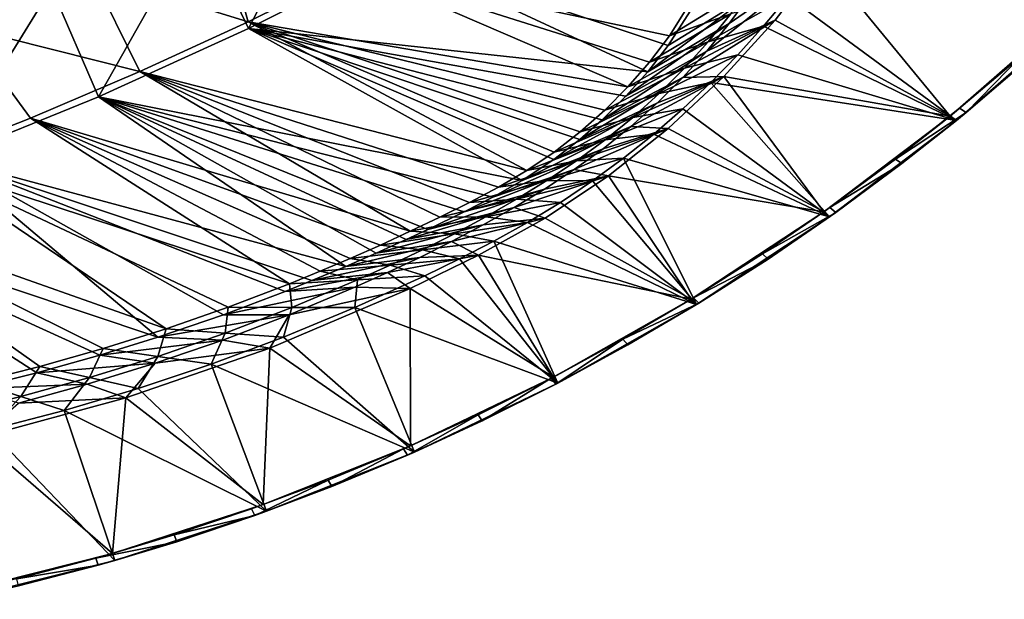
# Model space of a CAD drawing. Header units: metres. Extents: x 0 to 1501, y -1015 to 0.
# Tile 10 of 20: x 766 to 1166, y -993 to -758. Entities that reach past the tile are written whole.
import ezdxf

# ---------------------------------------------------------------- set-up
doc = ezdxf.new("R2010")
doc.units = ezdxf.units.M

msp = doc.modelspace()

# ---------------------------------------------------------------- linework, layer by layer
at = {"layer": 'None'}
for points in [[(719.086121, -769.217773, -406), (542.608215, -218.322891, -406), (779.312256, -744.756042, -406)], [(838.549561, -717.892029, -406), (896.670044, -688.680969, -406), (859.335266, -761.385986, -63)], [(896.670044, -688.680969, -406), (919.173218, -731.311707, -63), (859.335266, -761.385986, -63)], [(846.746521, -715.082458, -377.175201), (795.546326, -738.793762, -377.175201), (859.092834, -758.611267, -60)], [(846.746521, -715.082458, -377.175201), (859.092834, -758.611267, -60), (902.407471, -737.109253, -60)], [(779.312256, -744.756042, -406), (838.549561, -717.892029, -406), (798.335693, -789.049133, -63)], [(838.549561, -717.892029, -406), (859.335266, -761.385986, -63), (798.335693, -789.049133, -63)], [(919.173218, -731.311707, -63), (1021.486755, -778.882874, -63), (859.335266, -761.385986, -63)], [(1044.204346, -745.420532, -63), (1029.776001, -768.222229, -63), (919.173218, -731.311707, -63)], [(1029.776001, -768.222229, -63), (1021.486755, -778.882874, -63), (919.173218, -731.311707, -63)], [(794.202332, -735.731506, -387.314758), (742.317627, -757.611511, -387.314758), (742.7547, -758.700439, -384.897552)], [(794.67688, -736.804626, -384.897552), (794.202332, -735.731506, -387.314758), (742.7547, -758.700439, -384.897552)], [(1054.582153, -759.359131, -32.890083), (1092.078247, -733.313293, -3), (1045.42041, -770.580994, -32.781879)], [(1092.078247, -733.313293, -3), (1073.232544, -757.875977, -3), (1045.42041, -770.580994, -32.781879)], [(1092.078247, -733.313293, -3), (1054.582153, -759.359131, -32.890083), (1063.13562, -747.663696, -33.003674)], [(1144.256226, -796.943237, -3), (1073.232544, -757.875977, -3), (1092.078247, -733.313293, -3)], [(1192.824707, -754.666016, -3), (1144.256226, -796.943237, -3), (1092.078247, -733.313293, -3)], [(794.67688, -736.804626, -384.897552), (742.7547, -758.700439, -384.897552), (743.109802, -759.585022, -382.385681)], [(795.062439, -737.676331, -382.385681), (794.67688, -736.804626, -384.897552), (743.109802, -759.585022, -382.385681)], [(795.062439, -737.676331, -382.385681), (743.109802, -759.585022, -382.385681), (743.380188, -760.258545, -379.803467)], [(795.355957, -738.340149, -379.803467), (795.062439, -737.676331, -382.385681), (743.380188, -760.258545, -379.803467)], [(795.355957, -738.340149, -379.803467), (743.380188, -760.258545, -379.803467), (743.555603, -760.717468, -377.175201)], [(795.546326, -738.793762, -377.175201), (795.355957, -738.340149, -379.803467), (743.555603, -760.717468, -377.175201)], [(795.546326, -738.793762, -377.175201), (743.555603, -760.717468, -377.175201), (815.174988, -778.852722, -60)], [(795.546326, -738.793762, -377.175201), (815.174988, -778.852722, -60), (859.092834, -758.611267, -60)], [(859.092834, -758.611267, -60), (1013.410522, -785.012451, -60), (902.407471, -737.109253, -60)], [(1013.410522, -785.012451, -60), (1022.190369, -774.941223, -60), (902.407471, -737.109253, -60)], [(902.407471, -737.109253, -60), (1022.190369, -774.941223, -60), (1030.303833, -764.325867, -60)], [(1030.303833, -764.325867, -60), (1044.400269, -741.640869, -60), (902.407471, -737.109253, -60)], [(1044.400269, -741.640869, -60), (1030.303833, -764.325867, -60), (1063.696655, -743.689697, -29.959957)], [(1063.696655, -743.689697, -29.959957), (1030.303833, -764.325867, -60), (1055.170166, -755.422485, -29.956882)], [(719.086121, -769.217773, -406), (779.312256, -744.756042, -406), (736.336487, -814.231079, -63)], [(779.312256, -744.756042, -406), (798.335693, -789.049133, -63), (736.336487, -814.231079, -63)], [(1029.776001, -768.222229, -63), (1063.13562, -747.663696, -33.003674), (1021.486755, -778.882874, -63)], [(1063.13562, -747.663696, -33.003674), (1054.582153, -759.359131, -32.890083), (1021.486755, -778.882874, -63)], [(1029.776001, -768.222229, -63), (1044.204346, -745.420532, -63), (1063.13562, -747.663696, -33.003674)], [(1055.170166, -755.422485, -29.956882), (1046.049316, -766.693115, -29.95381), (1078.499878, -748.3479)], [(1078.499878, -748.3479), (1046.049316, -766.693115, -29.95381), (1068.518921, -760.414673)], [(1068.518921, -760.414673), (1146.89563, -798.663086), (1078.499878, -748.3479)], [(1146.89563, -798.663086), (1195.671875, -756.113037), (1078.499878, -748.3479)], [(1030.303833, -764.325867, -60), (1022.190369, -774.941223, -60), (1055.170166, -755.422485, -29.956882)], [(1055.170166, -755.422485, -29.956882), (1022.190369, -774.941223, -60), (1046.049316, -766.693115, -29.95381)], [(1192.824707, -754.666016, -3), (1173.43689, -772.233582, -45), (1144.256226, -796.943237, -3)], [(815.174988, -778.852722, -60), (972.394226, -819.058228, -60), (859.092834, -758.611267, -60)], [(972.394226, -819.058228, -60), (983.450012, -811.55603, -60), (859.092834, -758.611267, -60)], [(859.092834, -758.611267, -60), (983.450012, -811.55603, -60), (994.000122, -803.357849, -60)], [(994.000122, -803.357849, -60), (1004.000793, -794.497742, -60), (859.092834, -758.611267, -60)], [(1004.000793, -794.497742, -60), (1013.410522, -785.012451, -60), (859.092834, -758.611267, -60)], [(1021.486755, -778.882874, -63), (1054.582153, -759.359131, -32.890083), (1012.637695, -788.86676, -63)], [(1054.582153, -759.359131, -32.890083), (1045.42041, -770.580994, -32.781879), (1012.637695, -788.86676, -63)], [(1045.42041, -770.580994, -32.781879), (1073.232544, -757.875977, -3), (1035.674683, -781.295654, -32.68137)], [(1073.232544, -757.875977, -3), (1052.431152, -780.805908, -3), (1035.674683, -781.295654, -32.68137)], [(1073.232544, -757.875977, -3), (1144.256226, -796.943237, -3), (1052.431152, -780.805908, -3)], [(1146.89563, -798.663086), (1176.202515, -773.793945, -45), (1195.671875, -756.113037)], [(770.690613, -797.816711, -60), (743.555603, -760.717468, -377.175201), (725.676758, -815.487366, -60)], [(743.555603, -760.717468, -377.175201), (770.690613, -797.816711, -60), (815.174988, -778.852722, -60)], [(859.335266, -761.385986, -63), (970.441467, -823.14447, -63), (798.335693, -789.049133, -63)], [(993.857178, -806.422485, -63), (983.328552, -814.553589, -63), (859.335266, -761.385986, -63)], [(983.328552, -814.553589, -63), (970.441467, -823.14447, -63), (859.335266, -761.385986, -63)], [(1021.486755, -778.882874, -63), (1012.637695, -788.86676, -63), (859.335266, -761.385986, -63)], [(859.335266, -761.385986, -63), (1012.637695, -788.86676, -63), (1003.025146, -798.395874, -63)], [(1003.025146, -798.395874, -63), (993.857178, -806.422485, -63), (859.335266, -761.385986, -63)], [(1046.049316, -766.693115, -29.95381), (1036.360229, -777.470032, -29.950735), (1068.518921, -760.414673)], [(1068.518921, -760.414673), (1036.360229, -777.470032, -29.950735), (1058.048706, -772.059326)], [(1146.89563, -798.663086), (1068.518921, -760.414673), (1058.048706, -772.059326)], [(1022.190369, -774.941223, -60), (1013.410522, -785.012451, -60), (1046.049316, -766.693115, -29.95381)], [(1046.049316, -766.693115, -29.95381), (1013.410522, -785.012451, -60), (1036.360229, -777.470032, -29.950735)], [(1012.637695, -788.86676, -63), (1045.42041, -770.580994, -32.781879), (1003.025146, -798.395874, -63)], [(1045.42041, -770.580994, -32.781879), (1035.674683, -781.295654, -32.68137), (1003.025146, -798.395874, -63)], [(1036.360229, -777.470032, -29.950735), (1026.130981, -787.723267, -29.94766), (1058.048706, -772.059326)], [(1058.048706, -772.059326), (1026.130981, -787.723267, -29.94766), (1047.106934, -783.262024)], [(1047.106934, -783.262024), (1146.89563, -798.663086), (1058.048706, -772.059326)], [(1173.43689, -772.233582, -45), (1148.151733, -793.758667, -45), (1144.256226, -796.943237, -3)], [(1146.89563, -798.663086), (1150.808228, -795.458008, -45), (1176.202515, -773.793945, -45)], [(1173.43689, -772.233582, -45), (1150.808228, -795.458008, -45), (1148.151733, -793.758667, -45)], [(1176.202515, -773.793945, -45), (1150.808228, -795.458008, -45), (1173.43689, -772.233582, -45)], [(770.690613, -797.816711, -60), (925.005798, -843.721924, -60), (815.174988, -778.852722, -60)], [(925.005798, -843.721924, -60), (937.056458, -837.946594, -60), (815.174988, -778.852722, -60)], [(815.174988, -778.852722, -60), (937.056458, -837.946594, -60), (949.02002, -831.99292, -60)], [(949.02002, -831.99292, -60), (960.87854, -825.833435, -60), (815.174988, -778.852722, -60)], [(960.87854, -825.833435, -60), (972.394226, -819.058228, -60), (815.174988, -778.852722, -60)], [(1013.410522, -785.012451, -60), (1004.000793, -794.497742, -60), (1036.360229, -777.470032, -29.950735)], [(1036.360229, -777.470032, -29.950735), (1004.000793, -794.497742, -60), (1026.130981, -787.723267, -29.94766)], [(1003.025146, -798.395874, -63), (1035.674683, -781.295654, -32.68137), (993.857178, -806.422485, -63)], [(1035.674683, -781.295654, -32.68137), (1025.380981, -791.479004, -32.593975), (993.857178, -806.422485, -63)], [(1052.431152, -780.805908, -3), (1014.578613, -801.109619, -32.525974), (1025.380981, -791.479004, -32.593975)], [(1052.431152, -780.805908, -3), (1029.810181, -801.942993, -3), (1014.578613, -801.109619, -32.525974)], [(1026.130981, -787.723267, -29.94766), (1015.391357, -797.424561, -29.944588), (1047.106934, -783.262024)], [(1047.106934, -783.262024), (1015.391357, -797.424561, -29.944588), (1035.712158, -794.003723)], [(1035.674683, -781.295654, -32.68137), (1052.431152, -780.805908, -3), (1025.380981, -791.479004, -32.593975)], [(1052.431152, -780.805908, -3), (1092.961792, -835.867798, -3), (1029.810181, -801.942993, -3)], [(1035.712158, -794.003723), (1095.369873, -837.838745), (1047.106934, -783.262024)], [(1095.369873, -837.838745), (1146.89563, -798.663086), (1047.106934, -783.262024)], [(1144.256226, -796.943237, -3), (1092.961792, -835.867798, -3), (1052.431152, -780.805908, -3)], [(1004.000793, -794.497742, -60), (994.000122, -803.357849, -60), (1026.130981, -787.723267, -29.94766)], [(1026.130981, -787.723267, -29.94766), (994.000122, -803.357849, -60), (1015.391357, -797.424561, -29.944588)], [(798.335693, -789.049133, -63), (898.854187, -857.978638, -63), (736.336487, -814.231079, -63)], [(923.280518, -847.091553, -63), (911.109131, -852.616943, -63), (798.335693, -789.049133, -63)], [(911.109131, -852.616943, -63), (898.854187, -857.978638, -63), (798.335693, -789.049133, -63)], [(970.441467, -823.14447, -63), (958.592285, -829.888, -63), (798.335693, -789.049133, -63)], [(798.335693, -789.049133, -63), (958.592285, -829.888, -63), (946.919067, -835.780457, -63)], [(946.919067, -835.780457, -63), (932.0802, -842.971008, -63), (798.335693, -789.049133, -63)], [(932.0802, -842.971008, -63), (923.280518, -847.091553, -63), (798.335693, -789.049133, -63)], [(993.857178, -806.422485, -63), (1025.380981, -791.479004, -32.593975), (983.328552, -814.553589, -63)], [(1025.380981, -791.479004, -32.593975), (1014.578613, -801.109619, -32.525974), (983.328552, -814.553589, -63)], [(1015.391357, -797.424561, -29.944588), (1004.172363, -806.547363, -29.941513), (1035.712158, -794.003723)], [(1035.712158, -794.003723), (1004.172363, -806.547363, -29.941513), (1023.883972, -804.266113)], [(1035.712158, -794.003723), (1023.883972, -804.266113), (1095.369873, -837.838745)], [(1144.256226, -796.943237, -3), (1148.151733, -793.758667, -45), (1122.136963, -814.395935, -45)], [(1150.808228, -795.458008, -45), (1122.136963, -814.395935, -45), (1148.151733, -793.758667, -45)], [(1150.808228, -795.458008, -45), (1124.677979, -816.228455, -45), (1122.136963, -814.395935, -45)], [(1124.677979, -816.228455, -45), (1150.808228, -795.458008, -45), (1146.89563, -798.663086)], [(725.676758, -815.487366, -60), (875.98584, -865.015625, -60), (770.690613, -797.816711, -60)], [(875.98584, -865.015625, -60), (888.358093, -859.965759, -60), (770.690613, -797.816711, -60)], [(770.690613, -797.816711, -60), (888.358093, -859.965759, -60), (900.653931, -854.732727, -60)], [(900.653931, -854.732727, -60), (912.870728, -849.317749, -60), (770.690613, -797.816711, -60)], [(912.870728, -849.317749, -60), (925.005798, -843.721924, -60), (770.690613, -797.816711, -60)], [(994.000122, -803.357849, -60), (983.450012, -811.55603, -60), (1015.391357, -797.424561, -29.944588)], [(1015.391357, -797.424561, -29.944588), (983.450012, -811.55603, -60), (1004.172363, -806.547363, -29.941513)], [(1144.256226, -796.943237, -3), (1122.136963, -814.395935, -45), (1092.961792, -835.867798, -3)], [(1095.369873, -837.838745), (1124.677979, -816.228455, -45), (1146.89563, -798.663086)], [(983.328552, -814.553589, -63), (1014.578613, -801.109619, -32.525974), (970.441467, -823.14447, -63)], [(1014.578613, -801.109619, -32.525974), (1003.306702, -810.166138, -32.483639), (970.441467, -823.14447, -63)], [(1003.306702, -810.166138, -32.483639), (1029.810181, -801.942993, -3), (991.608215, -818.640076, -32.470669)], [(1029.810181, -801.942993, -3), (1005.529602, -821.151123, -3), (991.608215, -818.640076, -32.470669)], [(1029.810181, -801.942993, -3), (1003.306702, -810.166138, -32.483639), (1014.578613, -801.109619, -32.525974)], [(1092.961792, -835.867798, -3), (1005.529602, -821.151123, -3), (1029.810181, -801.942993, -3)], [(983.450012, -811.55603, -60), (972.394226, -819.058228, -60), (1004.172363, -806.547363, -29.941513)], [(1004.172363, -806.547363, -29.941513), (972.394226, -819.058228, -60), (992.506653, -815.067017, -29.938438)], [(1004.172363, -806.547363, -29.941513), (992.506653, -815.067017, -29.938438), (1023.883972, -804.266113)], [(1023.883972, -804.266113), (992.506653, -815.067017, -29.938438), (1011.642395, -814.031738)], [(1023.883972, -804.266113), (1011.642395, -814.031738), (1095.369873, -837.838745)], [(970.441467, -823.14447, -63), (1003.306702, -810.166138, -32.483639), (958.592285, -829.888, -63)], [(1003.306702, -810.166138, -32.483639), (991.608215, -818.640076, -32.470669), (958.592285, -829.888, -63)], [(736.336487, -814.231079, -63), (822.517029, -886.772888, -63), (673.476257, -836.885864, -63)], [(680.171204, -831.849976, -60), (825.788391, -883.362061, -60), (725.676758, -815.487366, -60)], [(825.788391, -883.362061, -60), (851.023376, -874.561523, -60), (725.676758, -815.487366, -60)], [(725.676758, -815.487366, -60), (851.023376, -874.561523, -60), (875.98584, -865.015625, -60)], [(874.229065, -868.132263, -63), (849.168091, -877.609741, -63), (736.336487, -814.231079, -63)], [(849.168091, -877.609741, -63), (822.517029, -886.772888, -63), (736.336487, -814.231079, -63)], [(898.854187, -857.978638, -63), (885.078674, -863.763, -63), (736.336487, -814.231079, -63)], [(736.336487, -814.231079, -63), (885.078674, -863.763, -63), (874.229065, -868.132263, -63)], [(972.394226, -819.058228, -60), (960.87854, -825.833435, -60), (992.506653, -815.067017, -29.938438)], [(992.506653, -815.067017, -29.938438), (960.87854, -825.833435, -60), (980.46283, -823.030457, -29.935366)], [(992.506653, -815.067017, -29.938438), (980.46283, -823.030457, -29.935366), (1011.642395, -814.031738)], [(1011.642395, -814.031738), (980.46283, -823.030457, -29.935366), (999.00824, -823.283997)], [(1011.642395, -814.031738), (999.00824, -823.283997), (1041.327637, -873.46283)], [(1095.369873, -837.838745), (1011.642395, -814.031738), (1041.327637, -873.46283)], [(1122.136963, -814.395935, -45), (1095.423828, -834.120728, -45), (1092.961792, -835.867798, -3)], [(1124.677979, -816.228455, -45), (1095.423828, -834.120728, -45), (1122.136963, -814.395935, -45)], [(958.592285, -829.888, -63), (991.608215, -818.640076, -32.470669), (946.919067, -835.780457, -63)], [(991.608215, -818.640076, -32.470669), (979.542297, -826.582153, -32.478878), (946.919067, -835.780457, -63)], [(991.608215, -818.640076, -32.470669), (1005.529602, -821.151123, -3), (979.542297, -826.582153, -32.478878)], [(1095.369873, -837.838745), (1097.84314, -836.080383, -45), (1124.677979, -816.228455, -45)], [(1124.677979, -816.228455, -45), (1097.84314, -836.080383, -45), (1095.423828, -834.120728, -45)], [(960.87854, -825.833435, -60), (949.02002, -831.99292, -60), (980.46283, -823.030457, -29.935366)], [(980.46283, -823.030457, -29.935366), (949.02002, -831.99292, -60), (968.170288, -830.634216, -29.932291)], [(1005.529602, -821.151123, -3), (967.173035, -834.060303, -32.496677), (979.542297, -826.582153, -32.478878)], [(1005.529602, -821.151123, -3), (979.78717, -838.351257, -3), (967.173035, -834.060303, -32.496677)], [(980.46283, -823.030457, -29.935366), (968.170288, -830.634216, -29.932291), (999.00824, -823.283997)], [(999.00824, -823.283997), (968.170288, -830.634216, -29.932291), (986.003174, -832.007019)], [(1039.172119, -871.264465, -3), (979.78717, -838.351257, -3), (1005.529602, -821.151123, -3)], [(1041.327637, -873.46283), (999.00824, -823.283997), (986.003174, -832.007019)], [(1092.961792, -835.867798, -3), (1039.172119, -871.264465, -3), (1005.529602, -821.151123, -3)], [(946.919067, -835.780457, -63), (979.542297, -826.582153, -32.478878), (932.0802, -842.971008, -63)], [(979.542297, -826.582153, -32.478878), (967.173035, -834.060303, -32.496677), (932.0802, -842.971008, -63)], [(748.672607, -905.217102, -60), (774.590454, -898.696594, -60), (680.171204, -831.849976, -60)], [(774.590454, -898.696594, -60), (800.303284, -891.409485, -60), (680.171204, -831.849976, -60)], [(680.171204, -831.849976, -60), (800.303284, -891.409485, -60), (825.788391, -883.362061, -60)], [(949.02002, -831.99292, -60), (937.056458, -837.946594, -60), (968.170288, -830.634216, -29.932291)], [(968.170288, -830.634216, -29.932291), (937.056458, -837.946594, -60), (955.648682, -837.884277, -29.929218)], [(968.170288, -830.634216, -29.932291), (955.648682, -837.884277, -29.929218), (986.003174, -832.007019)], [(932.0802, -842.971008, -63), (967.173035, -834.060303, -32.496677), (923.280518, -847.091553, -63)], [(967.173035, -834.060303, -32.496677), (954.564453, -841.142395, -32.51247), (923.280518, -847.091553, -63)], [(979.78717, -838.351257, -3), (954.564453, -841.142395, -32.51247), (967.173035, -834.060303, -32.496677)], [(986.003174, -832.007019), (955.648682, -837.884277, -29.929218), (972.649231, -840.186035)], [(986.003174, -832.007019), (972.649231, -840.186035), (1041.327637, -873.46283)], [(1092.961792, -835.867798, -3), (1068.044067, -852.909363, -45), (1039.172119, -871.264465, -3)], [(1092.961792, -835.867798, -3), (1095.423828, -834.120728, -45), (1068.044067, -852.909363, -45)], [(1097.84314, -836.080383, -45), (1068.044067, -852.909363, -45), (1095.423828, -834.120728, -45)], [(673.476257, -836.885864, -63), (773.296082, -901.310303, -63), (747.32605, -907.775696, -63)], [(822.517029, -886.772888, -63), (798.94989, -894.112671, -63), (673.476257, -836.885864, -63)], [(673.476257, -836.885864, -63), (798.94989, -894.112671, -63), (773.296082, -901.310303, -63)], [(937.056458, -837.946594, -60), (925.005798, -843.721924, -60), (955.648682, -837.884277, -29.929218)], [(955.648682, -837.884277, -29.929218), (925.005798, -843.721924, -60), (942.9104, -844.772583, -29.926144)], [(954.564453, -841.142395, -32.51247), (979.78717, -838.351257, -3), (941.774109, -847.89032, -32.516983)], [(979.78717, -838.351257, -3), (952.754272, -853.442383, -3), (941.774109, -847.89032, -32.516983)], [(955.648682, -837.884277, -29.929218), (942.9104, -844.772583, -29.926144), (972.649231, -840.186035)], [(979.78717, -838.351257, -3), (1039.172119, -871.264465, -3), (952.754272, -853.442383, -3)], [(1041.327637, -873.46283), (1070.336304, -854.989929, -45), (1095.369873, -837.838745)], [(1097.84314, -836.080383, -45), (1070.336304, -854.989929, -45), (1068.044067, -852.909363, -45)], [(1070.336304, -854.989929, -45), (1097.84314, -836.080383, -45), (1095.369873, -837.838745)], [(923.280518, -847.091553, -63), (954.564453, -841.142395, -32.51247), (911.109131, -852.616943, -63)], [(954.564453, -841.142395, -32.51247), (941.774109, -847.89032, -32.516983), (911.109131, -852.616943, -63)], [(925.005798, -843.721924, -60), (912.870728, -849.317749, -60), (942.9104, -844.772583, -29.926144)], [(972.649231, -840.186035), (942.9104, -844.772583, -29.926144), (958.969177, -847.807068)], [(972.649231, -840.186035), (958.969177, -847.807068), (1041.327637, -873.46283)], [(911.109131, -852.616943, -63), (941.774109, -847.89032, -32.516983), (898.854187, -857.978638, -63)], [(941.774109, -847.89032, -32.516983), (928.829346, -854.338501, -32.511726), (898.854187, -857.978638, -63)], [(942.9104, -844.772583, -29.926144), (912.870728, -849.317749, -60), (929.968262, -851.291443, -29.923069)], [(941.774109, -847.89032, -32.516983), (952.754272, -853.442383, -3), (928.829346, -854.338501, -32.511726)], [(942.9104, -844.772583, -29.926144), (929.968262, -851.291443, -29.923069), (958.969177, -847.807068)], [(958.969177, -847.807068), (929.968262, -851.291443, -29.923069), (945.021851, -854.928772)], [(958.969177, -847.807068), (945.021851, -854.928772), (985.013367, -905.374268)], [(1041.327637, -873.46283), (958.969177, -847.807068), (985.013367, -905.374268)], [(912.870728, -849.317749, -60), (900.653931, -854.732727, -60), (929.968262, -851.291443, -29.923069)], [(929.968262, -851.291443, -29.923069), (900.653931, -854.732727, -60), (916.852905, -857.469666, -29.919996)], [(929.968262, -851.291443, -29.923069), (916.852905, -857.469666, -29.919996), (945.021851, -854.928772)], [(898.854187, -857.978638, -63), (928.829346, -854.338501, -32.511726), (885.078674, -863.763, -63)], [(928.829346, -854.338501, -32.511726), (915.74884, -860.513123, -32.501331), (885.078674, -863.763, -63)], [(900.653931, -854.732727, -60), (888.358093, -859.965759, -60), (916.852905, -857.469666, -29.919996)], [(952.754272, -853.442383, -3), (915.74884, -860.513123, -32.501331), (928.829346, -854.338501, -32.511726)], [(952.754272, -853.442383, -3), (924.914185, -867.001953, -3), (915.74884, -860.513123, -32.501331)], [(945.021851, -854.928772), (916.852905, -857.469666, -29.919996), (930.942688, -861.786621)], [(952.754272, -853.442383, -3), (983.129517, -902.973816, -3), (924.914185, -867.001953, -3)], [(985.013367, -905.374268), (945.021851, -854.928772), (930.942688, -861.786621)], [(1039.172119, -871.264465, -3), (983.129517, -902.973816, -3), (952.754272, -853.442383, -3)], [(1068.044067, -852.909363, -45), (1040.030518, -870.73938, -45), (1039.172119, -871.264465, -3)], [(1070.336304, -854.989929, -45), (1040.030518, -870.73938, -45), (1068.044067, -852.909363, -45)], [(1070.336304, -854.989929, -45), (1042.190186, -872.934387, -45), (1040.030518, -870.73938, -45)], [(1041.327637, -873.46283), (1042.190186, -872.934387, -45), (1070.336304, -854.989929, -45)], [(916.852905, -857.469666, -29.919996), (888.358093, -859.965759, -60), (903.633484, -863.424377, -29.916922)], [(916.852905, -857.469666, -29.919996), (903.633484, -863.424377, -29.916922), (930.942688, -861.786621)], [(885.078674, -863.763, -63), (915.74884, -860.513123, -32.501331), (874.229065, -868.132263, -63)], [(915.74884, -860.513123, -32.501331), (902.551208, -866.440613, -32.49044), (874.229065, -868.132263, -63)], [(888.358093, -859.965759, -60), (875.98584, -865.015625, -60), (903.633484, -863.424377, -29.916922)], [(903.633484, -863.424377, -29.916922), (875.98584, -865.015625, -60), (876.911987, -874.686951, -29.910774)], [(903.633484, -863.424377, -29.916922), (876.911987, -874.686951, -29.910774), (902.437134, -874.76239)], [(985.013367, -905.374268), (930.942688, -861.786621), (902.437134, -874.76239)], [(930.942688, -861.786621), (903.633484, -863.424377, -29.916922), (902.437134, -874.76239)], [(924.914185, -867.001953, -3), (902.551208, -866.440613, -32.49044), (915.74884, -860.513123, -32.501331)], [(874.229065, -868.132263, -63), (902.551208, -866.440613, -32.49044), (849.168091, -877.609741, -63)], [(902.551208, -866.440613, -32.49044), (875.861267, -877.625916, -32.47908), (849.168091, -877.609741, -63)], [(875.98584, -865.015625, -60), (851.023376, -874.561523, -60), (876.911987, -874.686951, -29.910774)], [(924.914185, -867.001953, -3), (925.086426, -930.853027, -3), (867.921021, -891.217224, -3)], [(924.914185, -867.001953, -3), (867.921021, -891.217224, -3), (875.861267, -877.625916, -32.47908)], [(902.551208, -866.440613, -32.49044), (924.914185, -867.001953, -3), (875.861267, -877.625916, -32.47908)], [(983.129517, -902.973816, -3), (925.086426, -930.853027, -3), (924.914185, -867.001953, -3)], [(1039.172119, -871.264465, -3), (1011.41687, -887.589417, -45), (983.129517, -902.973816, -3)], [(1039.172119, -871.264465, -3), (1040.030518, -870.73938, -45), (1011.41687, -887.589417, -45)], [(1042.190186, -872.934387, -45), (1011.41687, -887.589417, -45), (1040.030518, -870.73938, -45)], [(851.023376, -874.561523, -60), (825.788391, -883.362061, -60), (849.837158, -885.076965, -29.904625)], [(876.911987, -874.686951, -29.910774), (851.023376, -874.561523, -60), (849.837158, -885.076965, -29.904625)], [(876.911987, -874.686951, -29.910774), (849.837158, -885.076965, -29.904625), (873.497375, -886.738403)], [(902.437134, -874.76239), (876.911987, -874.686951, -29.910774), (873.497375, -886.738403)], [(926.681702, -933.428711), (902.437134, -874.76239), (873.497375, -886.738403)], [(926.681702, -933.428711), (985.013367, -905.374268), (902.437134, -874.76239)], [(985.013367, -905.374268), (1013.438843, -889.892029, -45), (1041.327637, -873.46283)], [(1042.190186, -872.934387, -45), (1013.438843, -889.892029, -45), (1011.41687, -887.589417, -45)], [(1013.438843, -889.892029, -45), (1042.190186, -872.934387, -45), (1041.327637, -873.46283)], [(849.168091, -877.609741, -63), (875.861267, -877.625916, -32.47908), (822.517029, -886.772888, -63)], [(875.861267, -877.625916, -32.47908), (848.813354, -887.929321, -32.479527), (822.517029, -886.772888, -63)], [(875.861267, -877.625916, -32.47908), (867.921021, -891.217224, -3), (848.813354, -887.929321, -32.479527)], [(825.788391, -883.362061, -60), (800.303284, -891.409485, -60), (822.437622, -894.583252, -29.898478)], [(849.837158, -885.076965, -29.904625), (825.788391, -883.362061, -60), (822.437622, -894.583252, -29.898478)], [(822.517029, -886.772888, -63), (848.813354, -887.929321, -32.479527), (798.94989, -894.112671, -63)], [(849.837158, -885.076965, -29.904625), (822.437622, -894.583252, -29.898478), (844.158386, -897.700195)], [(873.497375, -886.738403), (849.837158, -885.076965, -29.904625), (844.158386, -897.700195)], [(844.158386, -897.700195), (926.681702, -933.428711), (873.497375, -886.738403)], [(1011.41687, -887.589417, -45), (982.237305, -903.43927, -45), (983.129517, -902.973816, -3)], [(1011.41687, -887.589417, -45), (984.11676, -905.84259, -45), (982.237305, -903.43927, -45)], [(1013.438843, -889.892029, -45), (984.11676, -905.84259, -45), (1011.41687, -887.589417, -45)], [(800.303284, -891.409485, -60), (774.590454, -898.696594, -60), (794.742432, -903.19574, -29.89233)], [(822.437622, -894.583252, -29.898478), (800.303284, -891.409485, -60), (794.742432, -903.19574, -29.89233)], [(848.813354, -887.929321, -32.479527), (821.440796, -897.347168, -32.48595), (798.94989, -894.112671, -63)], [(867.921021, -891.217224, -3), (865.304199, -954.77655, -3), (809.400879, -911.465393, -3)], [(867.921021, -891.217224, -3), (809.400879, -911.465393, -3), (821.440796, -897.347168, -32.48595)], [(867.921021, -891.217224, -3), (821.440796, -897.347168, -32.48595), (848.813354, -887.929321, -32.479527)], [(925.086426, -930.853027, -3), (865.304199, -954.77655, -3), (867.921021, -891.217224, -3)], [(985.013367, -905.374268), (984.11676, -905.84259, -45), (1013.438843, -889.892029, -45)], [(798.94989, -894.112671, -63), (821.440796, -897.347168, -32.48595), (773.296082, -901.310303, -63)], [(822.437622, -894.583252, -29.898478), (794.742432, -903.19574, -29.89233), (814.455811, -907.634583)], [(844.158386, -897.700195), (822.437622, -894.583252, -29.898478), (814.455811, -907.634583)], [(774.590454, -898.696594, -60), (748.672607, -905.217102, -60), (766.780884, -910.90509, -29.886183)], [(794.742432, -903.19574, -29.89233), (774.590454, -898.696594, -60), (766.780884, -910.90509, -29.886183)], [(821.440796, -897.347168, -32.48595), (793.776733, -905.875732, -32.492535), (773.296082, -901.310303, -63)], [(809.400879, -911.465393, -3), (793.776733, -905.875732, -32.492535), (821.440796, -897.347168, -32.48595)], [(814.455811, -907.634583), (866.596436, -957.499329), (844.158386, -897.700195)], [(866.596436, -957.499329), (926.681702, -933.428711), (844.158386, -897.700195)], [(773.296082, -901.310303, -63), (793.776733, -905.875732, -32.492535), (747.32605, -907.775696, -63)], [(794.742432, -903.19574, -29.89233), (766.780884, -910.90509, -29.886183), (784.425537, -916.529419)], [(814.455811, -907.634583), (794.742432, -903.19574, -29.89233), (784.425537, -916.529419)], [(983.129517, -902.973816, -3), (952.526794, -918.269958, -45), (925.086426, -930.853027, -3)], [(983.129517, -902.973816, -3), (982.237305, -903.43927, -45), (952.526794, -918.269958, -45)], [(982.237305, -903.43927, -45), (954.259277, -920.766907, -45), (952.526794, -918.269958, -45)], [(984.11676, -905.84259, -45), (954.259277, -920.766907, -45), (982.237305, -903.43927, -45)], [(766.780884, -910.90509, -29.886183), (748.672607, -905.217102, -60), (738.582581, -917.703125, -29.880033)], [(793.776733, -905.875732, -32.492535), (765.853516, -913.510681, -32.494606), (747.32605, -907.775696, -63)], [(793.776733, -905.875732, -32.492535), (809.400879, -911.465393, -3), (765.853516, -913.510681, -32.494606)], [(866.596436, -957.499329), (814.455811, -907.634583), (784.425537, -916.529419)], [(926.681702, -933.428711), (954.259277, -920.766907, -45), (985.013367, -905.374268)], [(954.259277, -920.766907, -45), (984.11676, -905.84259, -45), (985.013367, -905.374268)], [(766.780884, -910.90509, -29.886183), (738.582581, -917.703125, -29.880033), (754.103943, -924.373962)], [(809.400879, -911.465393, -3), (804.052002, -974.636658, -3), (749.629456, -927.651062, -3)], [(809.400879, -911.465393, -3), (749.629456, -927.651062, -3), (765.853516, -913.510681, -32.494606)], [(784.425537, -916.529419), (766.780884, -910.90509, -29.886183), (754.103943, -924.373962)], [(865.304199, -954.77655, -3), (804.052002, -974.636658, -3), (809.400879, -911.465393, -3)], [(805.029236, -977.477234), (784.425537, -916.529419), (754.103943, -924.373962)], [(805.029236, -977.477234), (866.596436, -957.499329), (784.425537, -916.529419)], [(952.526794, -918.269958, -45), (922.320923, -932.063721, -45), (925.086426, -930.853027, -3)], [(952.526794, -918.269958, -45), (923.902283, -934.646912, -45), (922.320923, -932.063721, -45)], [(954.259277, -920.766907, -45), (923.902283, -934.646912, -45), (952.526794, -918.269958, -45)], [(926.681702, -933.428711), (923.902283, -934.646912, -45), (954.259277, -920.766907, -45)], [(804.052002, -974.636658, -3), (741.605774, -990.343933, -3), (749.629456, -927.651062, -3)], [(742.258545, -993.272095), (805.029236, -977.477234), (754.103943, -924.373962)], [(925.086426, -930.853027, -3), (891.655823, -944.804077, -45), (865.304199, -954.77655, -3)], [(925.086426, -930.853027, -3), (922.320923, -932.063721, -45), (891.655823, -944.804077, -45)], [(866.596436, -957.499329), (893.082275, -947.466003, -45), (926.681702, -933.428711)], [(922.320923, -932.063721, -45), (893.082275, -947.466003, -45), (891.655823, -944.804077, -45)], [(923.902283, -934.646912, -45), (893.082275, -947.466003, -45), (922.320923, -932.063721, -45)], [(893.082275, -947.466003, -45), (923.902283, -934.646912, -45), (926.681702, -933.428711)], [(891.655823, -944.804077, -45), (860.568237, -956.475708, -45), (865.304199, -954.77655, -3)], [(891.655823, -944.804077, -45), (861.836304, -959.20874, -45), (860.568237, -956.475708, -45)], [(893.082275, -947.466003, -45), (861.836304, -959.20874, -45), (891.655823, -944.804077, -45)], [(866.596436, -957.499329), (861.836304, -959.20874, -45), (893.082275, -947.466003, -45)], [(865.304199, -954.77655, -3), (829.095459, -967.064697, -45), (804.052002, -974.636658, -3)], [(865.304199, -954.77655, -3), (860.568237, -956.475708, -45), (829.095459, -967.064697, -45)], [(805.029236, -977.477234), (830.201904, -969.861023, -45), (866.596436, -957.499329)], [(861.836304, -959.20874, -45), (829.095459, -967.064697, -45), (860.568237, -956.475708, -45)], [(861.836304, -959.20874, -45), (830.201904, -969.861023, -45), (829.095459, -967.064697, -45)], [(830.201904, -969.861023, -45), (861.836304, -959.20874, -45), (866.596436, -957.499329)], [(829.095459, -967.064697, -45), (797.275085, -976.55835, -45), (804.052002, -974.636658, -3)], [(830.201904, -969.861023, -45), (797.275085, -976.55835, -45), (829.095459, -967.064697, -45)], [(830.201904, -969.861023, -45), (798.217224, -979.409973, -45), (797.275085, -976.55835, -45)], [(805.029236, -977.477234), (798.217224, -979.409973, -45), (830.201904, -969.861023, -45)], [(804.052002, -974.636658, -3), (765.145264, -984.945251, -45), (741.605774, -990.343933, -3)], [(804.052002, -974.636658, -3), (797.275085, -976.55835, -45), (765.145264, -984.945251, -45)], [(742.258545, -993.272095), (765.920654, -987.844177, -45), (805.029236, -977.477234)], [(798.217224, -979.409973, -45), (765.145264, -984.945251, -45), (797.275085, -976.55835, -45)], [(798.217224, -979.409973, -45), (765.920654, -987.844177, -45), (765.145264, -984.945251, -45)], [(765.920654, -987.844177, -45), (798.217224, -979.409973, -45), (805.029236, -977.477234)]]:
    msp.add_3dface(points, dxfattribs=at)

doc.saveas('drawing.dxf')
